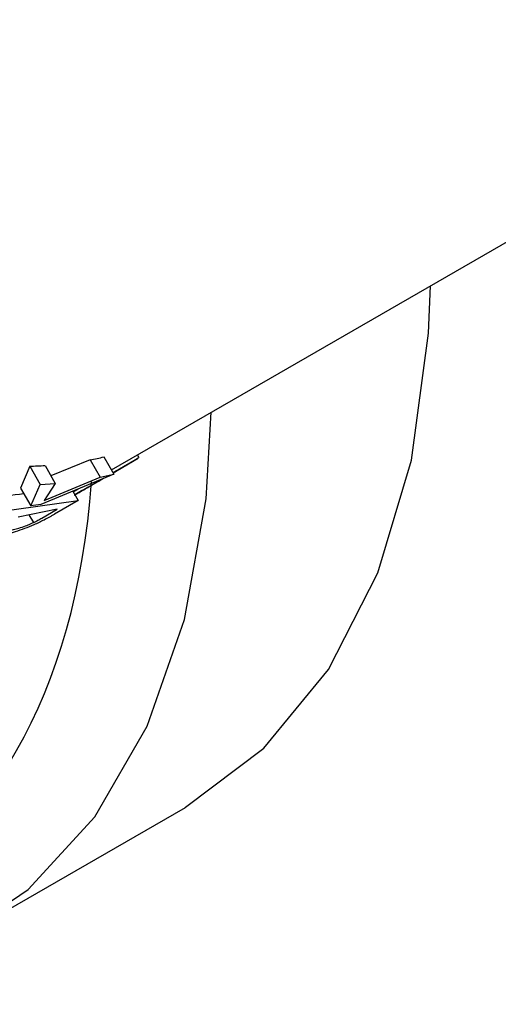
# Model space of a CAD drawing. Header units: millimetres. Extents: x 16 to 503, y 3 to 290.
# Tile 65 of 169: x 102.128 to 102.699, y 121.64 to 122.815. Entities that reach past the tile are written whole.
import ezdxf

# ---------------------------------------------------------------- set-up
doc = ezdxf.new("R2010")
doc.units = ezdxf.units.MM

msp = doc.modelspace()

# ---------------------------------------------------------------- linework, layer by layer
at = {"color": 7, "linetype": 'Continuous', "lineweight": 25}
for p, q in [((102.2375, 122.2776), (103.6514, 123.0939)), ((102.2286, 122.2931), (102.2405, 122.2725)), ((102.2707, 122.2921), (102.2687, 122.2956)), ((102.1401, 122.2821), (102.1292, 122.2558)), ((102.1401, 122.2821), (102.1527, 122.2603)), ((102.1583, 122.2829), (102.1706, 122.2614)), ((102.212, 122.2896), (102.1654, 122.2705)), ((102.212, 122.2896), (102.224, 122.2689)), ((102.2405, 122.2725), (102.1535, 122.2363)), ((102.224, 122.2689), (102.2405, 122.2725)), ((102.2498, 122.2801), (102.2395, 122.2742)), ((102.2434, 122.2764), (102.2395, 122.2742)), ((102.2418, 122.2755), (102.2434, 122.2764)), ((102.2503, 122.2804), (102.2498, 122.2801)), ((102.1415, 122.2346), (102.1527, 122.2603)), ((102.1527, 122.2603), (102.1706, 122.2614)), ((102.1574, 122.2411), (102.224, 122.2689)), ((102.1706, 122.2614), (102.1574, 122.2411)), ((102.2284, 122.2678), (102.194, 122.248)), ((102.194, 122.2479), (102.2272, 122.2671)), ((102.2263, 122.2666), (102.194, 122.2479)), ((102.194, 122.2479), (102.2264, 122.2666)), ((102.2264, 122.2666), (102.194, 122.2479)), ((102.2179, 122.2617), (102.194, 122.248)), ((102.2131, 122.259), (102.2204, 122.2632)), ((102.215, 122.2601), (102.2179, 122.2617)), ((102.2223, 122.2642), (102.2262, 122.2665)), ((102.1292, 122.2558), (102.1415, 122.2346)), ((102.1916, 122.2521), (102.198, 122.241)), ((102.192, 122.2514), (102.1979, 122.2547)), ((102.2019, 122.2525), (102.194, 122.248)), ((102.194, 122.248), (102.2019, 122.2525)), ((102.0638, 122.2223), (102.198, 122.241)), ((102.1535, 122.2363), (102.1415, 122.2346)), ((102.198, 122.241), (102.1698, 122.2247)), ((102.1728, 122.2307), (102.1262, 122.2212)), ((102.1392, 122.2239), (102.1444, 122.2147)), ((102.1544, 122.2201), (102.1728, 122.2307)), ((102.0645, 121.7245), (102.3257, 121.8751))]:
    msp.add_line(p, q, dxfattribs=at)
at = {"color": 7, "linetype": 'Continuous', "lineweight": 25, "flags": 128}
for points in [[(102.3257, 121.8751), (102.3259, 121.8752), (102.4191, 121.9456), (102.496, 122.0395), (102.5551, 122.1549), (102.5952, 122.2894), (102.6154, 122.4405), (102.6178, 122.4971)], [(101.3604, 121.7942), (101.4146, 121.7647), (101.5531, 121.7047), (101.6879, 121.6692), (101.8162, 121.6587), (101.9355, 121.6734), (102.0436, 121.7131), (102.1382, 121.777), (102.2176, 121.8639), (102.2802, 121.9719), (102.3247, 122.0991), (102.3502, 122.243), (102.3565, 122.3463)], [(102.2395, 122.2742), (102.2489, 122.2795), (102.2695, 122.2915), (102.2643, 122.2885), (102.2395, 122.2742)], [(102.194, 122.2479), (102.2051, 122.2543), (102.2274, 122.2671)]]:
    msp.add_lwpolyline(points, dxfattribs=at)
at = {"color": 7, "linetype": 'Continuous', "lineweight": 25}
for centre, major_axis, ratio, start_param, end_param in [((101.8294, 123.2189), (-0.5094, 0.8828), 0.616478, 2.928294, 2.954458), ((101.8294, 123.2189), (-0.5094, 0.8828), 0.616478, 2.81923, 2.846144), ((101.2892, 122.8807), (-0.6717, 1.1092), 0.576614, 2.362372, 3.823111), ((101.7643, 123.1813), (-0.5094, 0.8828), 0.616478, 2.783872, 2.906185)]:
    msp.add_ellipse(centre, major_axis=major_axis, ratio=ratio, start_param=start_param, end_param=end_param, dxfattribs=at)
for points, knots in [([(102.2395, 122.2742), (102.2404, 122.2747), (102.2429, 122.2761), (102.2473, 122.2787), (102.2503, 122.2804)], [0, 0, 0, 0, 0.34017, 1, 1, 1, 1]), ([(102.1934, 122.2476), (102.197, 122.2497), (102.204, 122.2537), (102.2114, 122.258), (102.215, 122.2601)], [0, 0, 0, 0, 0.5179779, 1, 1, 1, 1]), ([(102.2114, 122.258), (102.2082, 122.2561), (102.2029, 122.253), (102.1987, 122.2506), (102.1959, 122.249), (102.1943, 122.2481), (102.1934, 122.2476)], [0, 0, 0, 0, 0.337668, 0.558248, 0.779104, 1, 1, 1, 1]), ([(102.1997, 122.2512), (102.2008, 122.2518), (102.2026, 122.2528), (102.2057, 122.2546), (102.2091, 122.2566), (102.2128, 122.2588), (102.2146, 122.2598)], [0, 0, 0, 0, 0.340702, 0.561119, 0.781094, 1, 1, 1, 1]), ([(102.194, 122.2479), (102.1947, 122.2483), (102.1962, 122.2492), (102.198, 122.2502), (102.1991, 122.2509), (102.1997, 122.2512)], [0, 0, 0, 0, 0.277008, 0.638471, 1, 1, 1, 1]), ([(102.1698, 122.2247), (102.1688, 122.2242), (102.1669, 122.2231), (102.1629, 122.2208), (102.1595, 122.219), (102.1572, 122.2178)], [0, 0, 0, 0, 0.250296, 0.500625, 1, 1, 1, 1]), ([(102.1572, 122.2178), (102.1533, 122.2159), (102.1467, 122.2126), (102.1341, 122.2075), (102.1219, 122.2033), (102.1118, 122.2004), (102.1062, 122.1992), (102.1045, 122.1988)], [0, 0, 0, 0, 0.274741, 0.470376, 0.664922, 0.899042, 1, 1, 1, 1]), ([(102.1148, 122.205), (102.1188, 122.2059), (102.1252, 122.2074), (102.1345, 122.2106), (102.1405, 122.2129), (102.1433, 122.2142), (102.1444, 122.2147)], [0, 0, 0, 0, 0.412588, 0.662004, 0.863772, 1, 1, 1, 1]), ([(102.1444, 122.2147), (102.1454, 122.2152), (102.1474, 122.2162), (102.1506, 122.218), (102.1529, 122.2193), (102.1544, 122.2201)], [0, 0, 0, 0, 0.250652, 0.500998, 1, 1, 1, 1])]:
    msp.add_open_spline(points, degree=3, knots=knots, dxfattribs=at)

doc.saveas('drawing.dxf')
